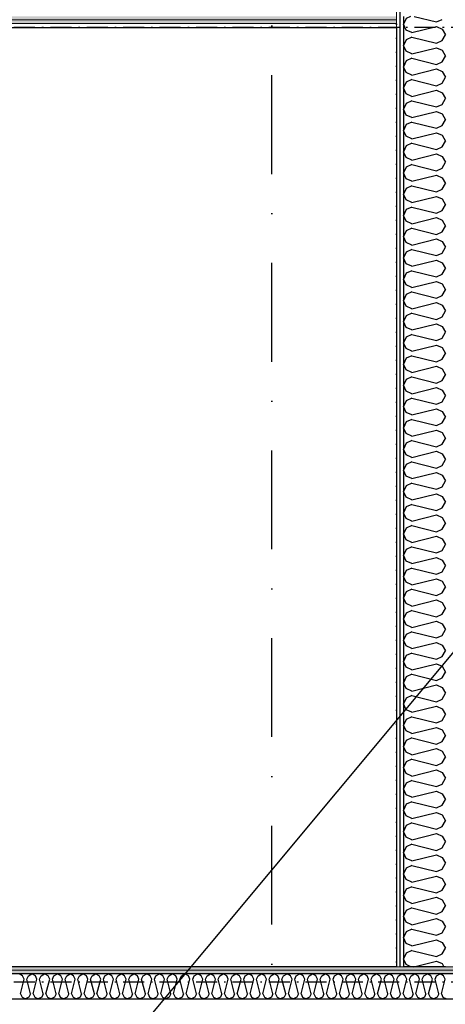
# Model space of a CAD drawing. Header units: millimetres. Extents: x -117798 to 93698, y -182207 to 252400.
# Tile 166 of 222: x -72273 to -70754, y -18601 to -15084. Entities that reach past the tile are written whole.
import ezdxf

# ---------------------------------------------------------------- set-up
doc = ezdxf.new("R2010")
doc.units = ezdxf.units.MM
doc.header["$LTSCALE"] = 0.5
doc.header["$MEASUREMENT"] = 0
for name, pattern in [('Over snittplan', [260, 150, -50, 10, -50]), ('PLINE', [0]), ('Prikk & stiplet', [1340.555525, 705.555534, -352.777767, 0, -282.222223])]:
    doc.linetypes.add(name, pattern=pattern)
for name, color, linetype in [('223- Bjelker', 7, 'Continuous'), ('232- Ikke-bærende yttervegger (Skravur)(Nye konstruksjoner)', 7, 'Continuous'), ('242- Ikke-bærende innervegger (Skravur)(Nye konstruksjoner)', 7, 'Continuous'), ('242- Ikke-bærende innervegger(Nye konstruksjoner)', 7, 'Continuous'), ('256- Faste himlinger og overflatebehandling(Nye konstruksjoner)', 7, 'Continuous'), ('852- Snittmarkør', 7, 'Continuous'), ('BYGG', 7, 'Continuous')]:
    doc.layers.add(name, color=color, linetype=linetype)
doc.layers.add('236- Innvendig kledning og overflate(Nye konstruksjoner)', color=7, linetype='Continuous', lineweight=0)
pattern_1 = [(180, (0, 0), (0, 86.60254), [0, -50]), (180, (-25, -43.3), (0, 86.60254), [0, -50])]
pattern_2 = [(90, (0, 0), (-86.60254, 0), [0, -50]), (90, (-43.3, 25), (-86.60254, 0), [0, -50])]

# ---------------------------------------------------------------- blocks, each defined once
blk = doc.blocks.new('*X33')
at = {"layer": '242- Ikke-bærende innervegger (Skravur)(Nye konstruksjoner)', "linetype": 'PLINE'}
for p, q in [((-72262.3, -18498.9), (-72274.7, -18491.9)), ((-72256.7, -18511.1), (-72262.3, -18498.9)), ((-72247.2, -18511.1), (-72241.6, -18498.9)), ((-72241.6, -18498.9), (-72229.2, -18491.9)), ((-72216.8, -18498.9), (-72229.2, -18491.9)), ((-72211.2, -18511.1), (-72216.8, -18498.9)), ((-72201.7, -18511.1), (-72196.1, -18498.9)), ((-72196.1, -18498.9), (-72183.7, -18491.9)), ((-72171.2, -18498.9), (-72183.7, -18491.9)), ((-72165.7, -18511.1), (-72171.2, -18498.9)), ((-72156.1, -18511.1), (-72150.6, -18498.9)), ((-72150.6, -18498.9), (-72138.1, -18491.9)), ((-72125.7, -18498.9), (-72138.1, -18491.9)), ((-72120.2, -18511.1), (-72125.7, -18498.9)), ((-72110.6, -18511.1), (-72105, -18498.9)), ((-72105, -18498.9), (-72092.6, -18491.9)), ((-72080.2, -18498.9), (-72092.6, -18491.9)), ((-72074.6, -18511.1), (-72080.2, -18498.9)), ((-72065.1, -18511.1), (-72059.5, -18498.9)), ((-72059.5, -18498.9), (-72047.1, -18491.9)), ((-72034.7, -18498.9), (-72047.1, -18491.9)), ((-72029.1, -18511.1), (-72034.7, -18498.9)), ((-72019.5, -18511.1), (-72014, -18498.9)), ((-72014, -18498.9), (-72001.6, -18491.9)), ((-71989.1, -18498.9), (-72001.6, -18491.9)), ((-71983.6, -18511.1), (-71989.1, -18498.9)), ((-71974, -18511.1), (-71968.5, -18498.9)), ((-71968.5, -18498.9), (-71956, -18491.9)), ((-71943.6, -18498.9), (-71956, -18491.9)), ((-71938.1, -18511.1), (-71943.6, -18498.9)), ((-71928.5, -18511.1), (-71922.9, -18498.9)), ((-71922.9, -18498.9), (-71910.5, -18491.9)), ((-71898.1, -18498.9), (-71910.5, -18491.9)), ((-71892.5, -18511.1), (-71898.1, -18498.9)), ((-71883, -18511.1), (-71877.4, -18498.9)), ((-71877.4, -18498.9), (-71865, -18491.9)), ((-71852.5, -18498.9), (-71865, -18491.9)), ((-71847, -18511.1), (-71852.5, -18498.9)), ((-71837.4, -18511.1), (-71831.9, -18498.9)), ((-71831.9, -18498.9), (-71819.5, -18491.9)), ((-71807, -18498.9), (-71819.5, -18491.9)), ((-71801.5, -18511.1), (-71807, -18498.9)), ((-71791.9, -18511.1), (-71786.4, -18498.9)), ((-71786.4, -18498.9), (-71773.9, -18491.9)), ((-71761.5, -18498.9), (-71773.9, -18491.9)), ((-71755.9, -18511.1), (-71761.5, -18498.9)), ((-71746.4, -18511.1), (-71740.8, -18498.9)), ((-71740.8, -18498.9), (-71728.4, -18491.9)), ((-71716, -18498.9), (-71728.4, -18491.9)), ((-71710.4, -18511.1), (-71716, -18498.9)), ((-71700.9, -18511.1), (-71695.3, -18498.9)), ((-71695.3, -18498.9), (-71682.9, -18491.9)), ((-71670.4, -18498.9), (-71682.9, -18491.9)), ((-71664.9, -18511.1), (-71670.4, -18498.9)), ((-71655.3, -18511.1), (-71649.8, -18498.9)), ((-71649.8, -18498.9), (-71637.3, -18491.9)), ((-71624.9, -18498.9), (-71637.3, -18491.9)), ((-71619.4, -18511.1), (-71624.9, -18498.9)), ((-71609.8, -18511.1), (-71604.2, -18498.9)), ((-71604.2, -18498.9), (-71591.8, -18491.9)), ((-71579.4, -18498.9), (-71591.8, -18491.9)), ((-71573.8, -18511.1), (-71579.4, -18498.9)), ((-71564.3, -18511.1), (-71558.7, -18498.9)), ((-71558.7, -18498.9), (-71546.3, -18491.9)), ((-71533.9, -18498.9), (-71546.3, -18491.9)), ((-71528.3, -18511.1), (-71533.9, -18498.9)), ((-71518.7, -18511.1), (-71513.2, -18498.9)), ((-71513.2, -18498.9), (-71500.8, -18491.9)), ((-71488.3, -18498.9), (-71500.8, -18491.9)), ((-71482.8, -18511.1), (-71488.3, -18498.9)), ((-71473.2, -18511.1), (-71467.7, -18498.9)), ((-71467.7, -18498.9), (-71455.2, -18491.9)), ((-71442.8, -18498.9), (-71455.2, -18491.9)), ((-71437.3, -18511.1), (-71442.8, -18498.9)), ((-71427.7, -18511.1), (-71422.1, -18498.9)), ((-71422.1, -18498.9), (-71409.7, -18491.9)), ((-71397.3, -18498.9), (-71409.7, -18491.9)), ((-71391.7, -18511.1), (-71397.3, -18498.9)), ((-71382.2, -18511.1), (-71376.6, -18498.9)), ((-71376.6, -18498.9), (-71364.2, -18491.9)), ((-71351.7, -18498.9), (-71364.2, -18491.9)), ((-71346.2, -18511.1), (-71351.7, -18498.9)), ((-71336.6, -18511.1), (-71331.1, -18498.9)), ((-71331.1, -18498.9), (-71318.6, -18491.9)), ((-71306.2, -18498.9), (-71318.6, -18491.9)), ((-71300.7, -18511.1), (-71306.2, -18498.9)), ((-71291.1, -18511.1), (-71285.6, -18498.9)), ((-71285.6, -18498.9), (-71273.1, -18491.9)), ((-71260.7, -18498.9), (-71273.1, -18491.9)), ((-71255.1, -18511.1), (-71260.7, -18498.9)), ((-71245.6, -18511.1), (-71240, -18498.9)), ((-71240, -18498.9), (-71227.6, -18491.9)), ((-71215.2, -18498.9), (-71227.6, -18491.9)), ((-71209.6, -18511.1), (-71215.2, -18498.9)), ((-71200, -18511.1), (-71194.5, -18498.9)), ((-71194.5, -18498.9), (-71182.1, -18491.9)), ((-71169.6, -18498.9), (-71182.1, -18491.9)), ((-71164.1, -18511.1), (-71169.6, -18498.9)), ((-71154.5, -18511.1), (-71149, -18498.9)), ((-71149, -18498.9), (-71136.5, -18491.9)), ((-71124.1, -18498.9), (-71136.5, -18491.9)), ((-71118.6, -18511.1), (-71124.1, -18498.9)), ((-71109, -18511.1), (-71103.4, -18498.9)), ((-71103.4, -18498.9), (-71091, -18491.9)), ((-71078.6, -18498.9), (-71091, -18491.9)), ((-71073, -18511.1), (-71078.6, -18498.9)), ((-71063.5, -18511.1), (-71057.9, -18498.9)), ((-71057.9, -18498.9), (-71045.5, -18491.9)), ((-71033.1, -18498.9), (-71045.5, -18491.9)), ((-71027.5, -18511.1), (-71033.1, -18498.9)), ((-71017.9, -18511.1), (-71012.4, -18498.9)), ((-71012.4, -18498.9), (-71000, -18491.9)), ((-70987.5, -18498.9), (-71000, -18491.9)), ((-70982, -18511.1), (-70987.5, -18498.9)), ((-70972.4, -18511.1), (-70966.9, -18498.9)), ((-70966.9, -18498.9), (-70954.4, -18491.9)), ((-70942, -18498.9), (-70954.4, -18491.9)), ((-70936.4, -18511.1), (-70942, -18498.9)), ((-70926.9, -18511.1), (-70921.3, -18498.9)), ((-70921.3, -18498.9), (-70908.9, -18491.9)), ((-70896.5, -18498.9), (-70908.9, -18491.9)), ((-70890.9, -18511.1), (-70896.5, -18498.9)), ((-70881.4, -18511.1), (-70875.8, -18498.9)), ((-70875.8, -18498.9), (-70863.4, -18491.9)), ((-70850.9, -18498.9), (-70863.4, -18491.9)), ((-70845.4, -18511.1), (-70850.9, -18498.9)), ((-70835.8, -18511.1), (-70830.3, -18498.9)), ((-70830.3, -18498.9), (-70817.8, -18491.9)), ((-70805.4, -18498.9), (-70817.8, -18491.9)), ((-70799.9, -18511.1), (-70805.4, -18498.9)), ((-70790.3, -18511.1), (-70784.8, -18498.9)), ((-70784.8, -18498.9), (-70772.3, -18491.9)), ((-70759.9, -18498.9), (-70772.3, -18491.9)), ((-70754.3, -18511.1), (-70759.9, -18498.9)), ((-72269.9, -18563.9), (-72256.7, -18511.1)), ((-72234, -18563.9), (-72247.2, -18511.1)), ((-72224.4, -18563.9), (-72211.2, -18511.1)), ((-72188.5, -18563.9), (-72201.7, -18511.1)), ((-72178.9, -18563.9), (-72165.7, -18511.1)), ((-72142.9, -18563.9), (-72156.1, -18511.1)), ((-72133.4, -18563.9), (-72120.2, -18511.1)), ((-72097.4, -18563.9), (-72110.6, -18511.1)), ((-72087.8, -18563.9), (-72074.6, -18511.1)), ((-72051.9, -18563.9), (-72065.1, -18511.1)), ((-72042.3, -18563.9), (-72029.1, -18511.1)), ((-72006.3, -18563.9), (-72019.5, -18511.1)), ((-71996.8, -18563.9), (-71983.6, -18511.1)), ((-71960.8, -18563.9), (-71974, -18511.1)), ((-71951.3, -18563.9), (-71938.1, -18511.1)), ((-71915.3, -18563.9), (-71928.5, -18511.1)), ((-71905.7, -18563.9), (-71892.5, -18511.1)), ((-71869.8, -18563.9), (-71883, -18511.1)), ((-71860.2, -18563.9), (-71847, -18511.1)), ((-71824.2, -18563.9), (-71837.4, -18511.1)), ((-71814.7, -18563.9), (-71801.5, -18511.1)), ((-71778.7, -18563.9), (-71791.9, -18511.1)), ((-71769.1, -18563.9), (-71755.9, -18511.1)), ((-71733.2, -18563.9), (-71746.4, -18511.1)), ((-71723.6, -18563.9), (-71710.4, -18511.1)), ((-71687.7, -18563.9), (-71700.9, -18511.1)), ((-71678.1, -18563.9), (-71664.9, -18511.1)), ((-71642.1, -18563.9), (-71655.3, -18511.1)), ((-71632.6, -18563.9), (-71619.4, -18511.1)), ((-71596.6, -18563.9), (-71609.8, -18511.1)), ((-71587, -18563.9), (-71573.8, -18511.1)), ((-71551.1, -18563.9), (-71564.3, -18511.1)), ((-71541.5, -18563.9), (-71528.3, -18511.1)), ((-71505.5, -18563.9), (-71518.7, -18511.1)), ((-71496, -18563.9), (-71482.8, -18511.1)), ((-71460, -18563.9), (-71473.2, -18511.1)), ((-71450.4, -18563.9), (-71437.3, -18511.1)), ((-71414.5, -18563.9), (-71427.7, -18511.1)), ((-71404.9, -18563.9), (-71391.7, -18511.1)), ((-71369, -18563.9), (-71382.2, -18511.1)), ((-71359.4, -18563.9), (-71346.2, -18511.1)), ((-71323.4, -18563.9), (-71336.6, -18511.1)), ((-71313.9, -18563.9), (-71300.7, -18511.1)), ((-71277.9, -18563.9), (-71291.1, -18511.1)), ((-71268.3, -18563.9), (-71255.1, -18511.1)), ((-71232.4, -18563.9), (-71245.6, -18511.1)), ((-71222.8, -18563.9), (-71209.6, -18511.1)), ((-71186.9, -18563.9), (-71200, -18511.1)), ((-71177.3, -18563.9), (-71164.1, -18511.1)), ((-71141.3, -18563.9), (-71154.5, -18511.1)), ((-71131.8, -18563.9), (-71118.6, -18511.1)), ((-71095.8, -18563.9), (-71109, -18511.1)), ((-71086.2, -18563.9), (-71073, -18511.1)), ((-71050.3, -18563.9), (-71063.5, -18511.1)), ((-71040.7, -18563.9), (-71027.5, -18511.1)), ((-71004.7, -18563.9), (-71017.9, -18511.1)), ((-70995.2, -18563.9), (-70982, -18511.1)), ((-70959.2, -18563.9), (-70972.4, -18511.1)), ((-70949.6, -18563.9), (-70936.4, -18511.1)), ((-70913.7, -18563.9), (-70926.9, -18511.1)), ((-70904.1, -18563.9), (-70890.9, -18511.1)), ((-70868.2, -18563.9), (-70881.4, -18511.1)), ((-70858.6, -18563.9), (-70845.4, -18511.1)), ((-70822.6, -18563.9), (-70835.8, -18511.1)), ((-70813.1, -18563.9), (-70799.9, -18511.1)), ((-70777.1, -18563.9), (-70790.3, -18511.1)), ((-70767.5, -18563.9), (-70754.3, -18511.1)), ((-72269.9, -18563.9), (-72264.4, -18576)), ((-72234, -18563.9), (-72239.5, -18576)), ((-72224.4, -18563.9), (-72218.9, -18576)), ((-72188.5, -18563.9), (-72194, -18576)), ((-72178.9, -18563.9), (-72173.3, -18576)), ((-72142.9, -18563.9), (-72148.5, -18576)), ((-72133.4, -18563.9), (-72127.8, -18576)), ((-72097.4, -18563.9), (-72102.9, -18576)), ((-72087.8, -18563.9), (-72082.3, -18576)), ((-72051.9, -18563.9), (-72057.4, -18576)), ((-72042.3, -18563.9), (-72036.8, -18576)), ((-72006.3, -18563.9), (-72011.9, -18576)), ((-71996.8, -18563.9), (-71991.2, -18576)), ((-71960.8, -18563.9), (-71966.4, -18576)), ((-71951.3, -18563.9), (-71945.7, -18576)), ((-71915.3, -18563.9), (-71920.8, -18576)), ((-71905.7, -18563.9), (-71900.2, -18576)), ((-71869.8, -18563.9), (-71875.3, -18576)), ((-71860.2, -18563.9), (-71854.6, -18576)), ((-71824.2, -18563.9), (-71829.8, -18576)), ((-71814.7, -18563.9), (-71809.1, -18576)), ((-71778.7, -18563.9), (-71784.3, -18576)), ((-71769.1, -18563.9), (-71763.6, -18576)), ((-71733.2, -18563.9), (-71738.7, -18576)), ((-71723.6, -18563.9), (-71718.1, -18576)), ((-71687.7, -18563.9), (-71693.2, -18576)), ((-71678.1, -18563.9), (-71672.5, -18576)), ((-71642.1, -18563.9), (-71647.7, -18576)), ((-71632.6, -18563.9), (-71627, -18576)), ((-71596.6, -18563.9), (-71602.1, -18576)), ((-71587, -18563.9), (-71581.5, -18576)), ((-71551.1, -18563.9), (-71556.6, -18576)), ((-71541.5, -18563.9), (-71536, -18576)), ((-71505.5, -18563.9), (-71511.1, -18576)), ((-71496, -18563.9), (-71490.4, -18576)), ((-71460, -18563.9), (-71465.6, -18576)), ((-71450.4, -18563.9), (-71444.9, -18576)), ((-71414.5, -18563.9), (-71420, -18576)), ((-71404.9, -18563.9), (-71399.4, -18576)), ((-71369, -18563.9), (-71374.5, -18576)), ((-71359.4, -18563.9), (-71353.8, -18576)), ((-71323.4, -18563.9), (-71329, -18576)), ((-71313.9, -18563.9), (-71308.3, -18576)), ((-71277.9, -18563.9), (-71283.5, -18576)), ((-71268.3, -18563.9), (-71262.8, -18576)), ((-71232.4, -18563.9), (-71237.9, -18576)), ((-71222.8, -18563.9), (-71217.3, -18576)), ((-71186.9, -18563.9), (-71192.4, -18576)), ((-71177.3, -18563.9), (-71171.7, -18576)), ((-71141.3, -18563.9), (-71146.9, -18576)), ((-71131.8, -18563.9), (-71126.2, -18576)), ((-71095.8, -18563.9), (-71101.3, -18576)), ((-71086.2, -18563.9), (-71080.7, -18576)), ((-71050.3, -18563.9), (-71055.8, -18576)), ((-71040.7, -18563.9), (-71035.2, -18576)), ((-71004.7, -18563.9), (-71010.3, -18576)), ((-70995.2, -18563.9), (-70989.6, -18576)), ((-70959.2, -18563.9), (-70964.8, -18576)), ((-70949.6, -18563.9), (-70944.1, -18576)), ((-70913.7, -18563.9), (-70919.2, -18576)), ((-70904.1, -18563.9), (-70898.6, -18576)), ((-70868.2, -18563.9), (-70873.7, -18576)), ((-70858.6, -18563.9), (-70853, -18576)), ((-70822.6, -18563.9), (-70828.2, -18576)), ((-70813.1, -18563.9), (-70807.5, -18576)), ((-70777.1, -18563.9), (-70782.7, -18576)), ((-70767.5, -18563.9), (-70762, -18576)), ((-72264.4, -18576), (-72252, -18581.9)), ((-72239.5, -18576), (-72252, -18581.9)), ((-72218.9, -18576), (-72206.4, -18581.9)), ((-72194, -18576), (-72206.4, -18581.9)), ((-72173.3, -18576), (-72160.9, -18581.9)), ((-72148.5, -18576), (-72160.9, -18581.9)), ((-72127.8, -18576), (-72115.4, -18581.9)), ((-72102.9, -18576), (-72115.4, -18581.9)), ((-72082.3, -18576), (-72069.9, -18581.9)), ((-72057.4, -18576), (-72069.9, -18581.9)), ((-72036.8, -18576), (-72024.3, -18581.9)), ((-72011.9, -18576), (-72024.3, -18581.9)), ((-71991.2, -18576), (-71978.8, -18581.9)), ((-71966.4, -18576), (-71978.8, -18581.9)), ((-71945.7, -18576), (-71933.3, -18581.9)), ((-71920.8, -18576), (-71933.3, -18581.9)), ((-71900.2, -18576), (-71887.7, -18581.9)), ((-71875.3, -18576), (-71887.7, -18581.9)), ((-71854.6, -18576), (-71842.2, -18581.9)), ((-71829.8, -18576), (-71842.2, -18581.9)), ((-71809.1, -18576), (-71796.7, -18581.9)), ((-71784.3, -18576), (-71796.7, -18581.9)), ((-71763.6, -18576), (-71751.2, -18581.9)), ((-71738.7, -18576), (-71751.2, -18581.9)), ((-71718.1, -18576), (-71705.6, -18581.9)), ((-71693.2, -18576), (-71705.6, -18581.9)), ((-71672.5, -18576), (-71660.1, -18581.9)), ((-71647.7, -18576), (-71660.1, -18581.9)), ((-71627, -18576), (-71614.6, -18581.9)), ((-71602.1, -18576), (-71614.6, -18581.9)), ((-71581.5, -18576), (-71569.1, -18581.9)), ((-71556.6, -18576), (-71569.1, -18581.9)), ((-71536, -18576), (-71523.5, -18581.9)), ((-71511.1, -18576), (-71523.5, -18581.9)), ((-71490.4, -18576), (-71478, -18581.9)), ((-71465.6, -18576), (-71478, -18581.9)), ((-71444.9, -18576), (-71432.5, -18581.9)), ((-71420, -18576), (-71432.5, -18581.9)), ((-71399.4, -18576), (-71386.9, -18581.9)), ((-71374.5, -18576), (-71386.9, -18581.9)), ((-71353.8, -18576), (-71341.4, -18581.9)), ((-71329, -18576), (-71341.4, -18581.9)), ((-71308.3, -18576), (-71295.9, -18581.9)), ((-71283.5, -18576), (-71295.9, -18581.9)), ((-71262.8, -18576), (-71250.4, -18581.9)), ((-71237.9, -18576), (-71250.4, -18581.9)), ((-71217.3, -18576), (-71204.8, -18581.9)), ((-71192.4, -18576), (-71204.8, -18581.9)), ((-71171.7, -18576), (-71159.3, -18581.9)), ((-71146.9, -18576), (-71159.3, -18581.9)), ((-71126.2, -18576), (-71113.8, -18581.9)), ((-71101.3, -18576), (-71113.8, -18581.9)), ((-71080.7, -18576), (-71068.2, -18581.9)), ((-71055.8, -18576), (-71068.2, -18581.9)), ((-71035.2, -18576), (-71022.7, -18581.9)), ((-71010.3, -18576), (-71022.7, -18581.9)), ((-70989.6, -18576), (-70977.2, -18581.9)), ((-70964.8, -18576), (-70977.2, -18581.9)), ((-70944.1, -18576), (-70931.7, -18581.9)), ((-70919.2, -18576), (-70931.7, -18581.9)), ((-70898.6, -18576), (-70886.1, -18581.9)), ((-70873.7, -18576), (-70886.1, -18581.9)), ((-70853, -18576), (-70840.6, -18581.9)), ((-70828.2, -18576), (-70840.6, -18581.9)), ((-70807.5, -18576), (-70795.1, -18581.9)), ((-70782.7, -18576), (-70795.1, -18581.9)), ((-70762, -18576), (-70749.6, -18581.9))]:
    blk.add_line(p, q, dxfattribs=at)
blk = doc.blocks.new('*X428')
at = {"layer": '242- Ikke-bærende innervegger (Skravur)(Nye konstruksjoner)', "linetype": 'PLINE'}
for p, q in [((-70893.4, -15079.2), (-70903.2, -15099.9)), ((-70877.4, -15071.9), (-70893.4, -15079.2)), ((-70865.1, -15071.9), (-70785, -15091.9)), ((-70785, -15091.9), (-70765.3, -15083)), ((-70893.4, -15120.6), (-70903.2, -15099.9)), ((-70873, -15129.9), (-70893.4, -15120.6)), ((-70873, -15129.9), (-70785, -15107.9)), ((-70785, -15107.9), (-70764.7, -15117.1)), ((-70764.7, -15117.1), (-70753.2, -15137.9)), ((-70893.4, -15155.1), (-70903.2, -15175.8)), ((-70873, -15145.8), (-70893.4, -15155.1)), ((-70873, -15145.8), (-70785, -15167.8)), ((-70785, -15167.8), (-70764.7, -15158.6)), ((-70764.7, -15158.6), (-70753.2, -15137.9)), ((-70893.4, -15196.5), (-70903.2, -15175.8)), ((-70873, -15205.8), (-70785, -15183.8)), ((-70785, -15183.8), (-70764.7, -15193)), ((-70764.7, -15193), (-70753.2, -15213.7)), ((-70873, -15205.8), (-70893.4, -15196.5)), ((-70873, -15221.7), (-70893.4, -15231)), ((-70873, -15221.7), (-70785, -15243.7)), ((-70764.7, -15234.5), (-70753.2, -15213.7)), ((-70893.4, -15231), (-70903.2, -15251.7)), ((-70893.4, -15272.4), (-70903.2, -15251.7)), ((-70873, -15281.6), (-70785, -15259.6)), ((-70785, -15243.7), (-70764.7, -15234.5)), ((-70785, -15259.6), (-70764.7, -15268.9)), ((-70873, -15281.6), (-70893.4, -15272.4)), ((-70873, -15297.6), (-70893.4, -15306.8)), ((-70873, -15297.6), (-70785, -15319.6)), ((-70764.7, -15268.9), (-70753.2, -15289.6)), ((-70764.7, -15310.3), (-70753.2, -15289.6)), ((-70893.4, -15306.8), (-70903.2, -15327.6)), ((-70893.4, -15348.3), (-70903.2, -15327.6)), ((-70873, -15357.5), (-70785, -15335.5)), ((-70785, -15319.6), (-70764.7, -15310.3)), ((-70785, -15335.5), (-70764.7, -15344.8)), ((-70873, -15357.5), (-70893.4, -15348.3)), ((-70764.7, -15344.8), (-70753.2, -15365.5)), ((-70764.7, -15386.2), (-70753.2, -15365.5)), ((-70893.4, -15382.7), (-70903.2, -15403.4)), ((-70893.4, -15424.2), (-70903.2, -15403.4)), ((-70873, -15373.5), (-70893.4, -15382.7)), ((-70873, -15373.5), (-70785, -15395.5)), ((-70785, -15395.5), (-70764.7, -15386.2)), ((-70873, -15433.4), (-70893.4, -15424.2)), ((-70873, -15433.4), (-70785, -15411.4)), ((-70785, -15411.4), (-70764.7, -15420.6)), ((-70764.7, -15420.6), (-70753.2, -15441.4)), ((-70764.7, -15462.1), (-70753.2, -15441.4)), ((-70893.4, -15458.6), (-70903.2, -15479.3)), ((-70873, -15449.3), (-70893.4, -15458.6)), ((-70873, -15449.3), (-70785, -15471.3)), ((-70785, -15471.3), (-70764.7, -15462.1)), ((-70893.4, -15500), (-70903.2, -15479.3)), ((-70873, -15509.3), (-70893.4, -15500)), ((-70873, -15509.3), (-70785, -15487.3)), ((-70785, -15487.3), (-70764.7, -15496.5)), ((-70764.7, -15496.5), (-70753.2, -15517.3)), ((-70893.4, -15534.5), (-70903.2, -15555.2)), ((-70873, -15525.2), (-70893.4, -15534.5)), ((-70873, -15525.2), (-70785, -15547.2)), ((-70785, -15547.2), (-70764.7, -15538)), ((-70764.7, -15538), (-70753.2, -15517.3)), ((-70893.4, -15575.9), (-70903.2, -15555.2)), ((-70873, -15585.2), (-70893.4, -15575.9)), ((-70873, -15585.2), (-70785, -15563.2)), ((-70785, -15563.2), (-70764.7, -15572.4)), ((-70764.7, -15572.4), (-70753.2, -15593.1)), ((-70893.4, -15610.3), (-70903.2, -15631.1)), ((-70873, -15601.1), (-70893.4, -15610.3)), ((-70873, -15601.1), (-70785, -15623.1)), ((-70785, -15623.1), (-70764.7, -15613.9)), ((-70764.7, -15613.9), (-70753.2, -15593.1)), ((-70893.4, -15651.8), (-70903.2, -15631.1)), ((-70873, -15661), (-70893.4, -15651.8)), ((-70873, -15661), (-70785, -15639)), ((-70785, -15639), (-70764.7, -15648.3)), ((-70764.7, -15648.3), (-70753.2, -15669)), ((-70893.4, -15686.2), (-70903.2, -15706.9)), ((-70873, -15677), (-70893.4, -15686.2)), ((-70873, -15677), (-70785, -15699)), ((-70764.7, -15689.7), (-70753.2, -15669)), ((-70893.4, -15727.7), (-70903.2, -15706.9)), ((-70873, -15736.9), (-70785, -15714.9)), ((-70785, -15699), (-70764.7, -15689.7)), ((-70785, -15714.9), (-70764.7, -15724.2)), ((-70873, -15736.9), (-70893.4, -15727.7)), ((-70873, -15752.9), (-70893.4, -15762.1)), ((-70873, -15752.9), (-70785, -15774.9)), ((-70764.7, -15724.2), (-70753.2, -15744.9)), ((-70764.7, -15765.6), (-70753.2, -15744.9)), ((-70893.4, -15762.1), (-70903.2, -15782.8)), ((-70893.4, -15803.5), (-70903.2, -15782.8)), ((-70873, -15812.8), (-70785, -15790.8)), ((-70785, -15774.9), (-70764.7, -15765.6)), ((-70785, -15790.8), (-70764.7, -15800)), ((-70873, -15812.8), (-70893.4, -15803.5)), ((-70764.7, -15800), (-70753.2, -15820.8)), ((-70764.7, -15841.5), (-70753.2, -15820.8)), ((-70893.4, -15838), (-70903.2, -15858.7)), ((-70893.4, -15879.4), (-70903.2, -15858.7)), ((-70873, -15828.7), (-70893.4, -15838)), ((-70873, -15828.7), (-70785, -15850.7)), ((-70785, -15850.7), (-70764.7, -15841.5)), ((-70873, -15888.7), (-70893.4, -15879.4)), ((-70873, -15888.7), (-70785, -15866.7)), ((-70785, -15866.7), (-70764.7, -15875.9)), ((-70764.7, -15875.9), (-70753.2, -15896.6)), ((-70764.7, -15917.4), (-70753.2, -15896.6)), ((-70893.4, -15913.9), (-70903.2, -15934.6)), ((-70873, -15904.6), (-70893.4, -15913.9)), ((-70873, -15904.6), (-70785, -15926.6)), ((-70785, -15926.6), (-70764.7, -15917.4)), ((-70893.4, -15955.3), (-70903.2, -15934.6)), ((-70873, -15964.6), (-70893.4, -15955.3)), ((-70873, -15964.6), (-70785, -15942.6)), ((-70785, -15942.6), (-70764.7, -15951.8)), ((-70764.7, -15951.8), (-70753.2, -15972.5)), ((-70893.4, -15989.7), (-70903.2, -16010.5)), ((-70873, -15980.5), (-70893.4, -15989.7)), ((-70873, -15980.5), (-70785, -16002.5)), ((-70785, -16002.5), (-70764.7, -15993.2)), ((-70764.7, -15993.2), (-70753.2, -15972.5)), ((-70893.4, -16031.2), (-70903.2, -16010.5)), ((-70873, -16040.4), (-70893.4, -16031.2)), ((-70873, -16040.4), (-70785, -16018.4)), ((-70785, -16018.4), (-70764.7, -16027.7)), ((-70764.7, -16027.7), (-70753.2, -16048.4)), ((-70893.4, -16065.6), (-70903.2, -16086.3)), ((-70873, -16056.4), (-70893.4, -16065.6)), ((-70873, -16056.4), (-70785, -16078.4)), ((-70785, -16078.4), (-70764.7, -16069.1)), ((-70764.7, -16069.1), (-70753.2, -16048.4)), ((-70893.4, -16107.1), (-70903.2, -16086.3)), ((-70873, -16116.3), (-70893.4, -16107.1)), ((-70873, -16116.3), (-70785, -16094.3)), ((-70785, -16094.3), (-70764.7, -16103.6)), ((-70764.7, -16103.6), (-70753.2, -16124.3)), ((-70893.4, -16141.5), (-70903.2, -16162.2)), ((-70873, -16132.3), (-70893.4, -16141.5)), ((-70873, -16132.3), (-70785, -16154.3)), ((-70785, -16154.3), (-70764.7, -16145)), ((-70764.7, -16145), (-70753.2, -16124.3)), ((-70893.4, -16182.9), (-70903.2, -16162.2)), ((-70873, -16192.2), (-70785, -16170.2)), ((-70785, -16170.2), (-70764.7, -16179.4)), ((-70764.7, -16179.4), (-70753.2, -16200.2)), ((-70873, -16192.2), (-70893.4, -16182.9)), ((-70873, -16208.1), (-70893.4, -16217.4)), ((-70873, -16208.1), (-70785, -16230.1)), ((-70764.7, -16220.9), (-70753.2, -16200.2)), ((-70893.4, -16217.4), (-70903.2, -16238.1)), ((-70893.4, -16258.8), (-70903.2, -16238.1)), ((-70873, -16268.1), (-70785, -16246.1)), ((-70785, -16230.1), (-70764.7, -16220.9)), ((-70785, -16246.1), (-70764.7, -16255.3)), ((-70873, -16268.1), (-70893.4, -16258.8)), ((-70873, -16284), (-70893.4, -16293.3)), ((-70873, -16284), (-70785, -16306)), ((-70764.7, -16255.3), (-70753.2, -16276)), ((-70764.7, -16296.8), (-70753.2, -16276)), ((-70893.4, -16293.3), (-70903.2, -16314)), ((-70893.4, -16334.7), (-70903.2, -16314)), ((-70785, -16306), (-70764.7, -16296.8)), ((-70873, -16343.9), (-70893.4, -16334.7)), ((-70873, -16343.9), (-70785, -16322)), ((-70785, -16322), (-70764.7, -16331.2)), ((-70764.7, -16331.2), (-70753.2, -16351.9)), ((-70764.7, -16372.6), (-70753.2, -16351.9)), ((-70893.4, -16369.1), (-70903.2, -16389.9)), ((-70893.4, -16410.6), (-70903.2, -16389.9)), ((-70873, -16359.9), (-70893.4, -16369.1)), ((-70873, -16359.9), (-70785, -16381.9)), ((-70785, -16381.9), (-70764.7, -16372.6)), ((-70873, -16419.8), (-70893.4, -16410.6)), ((-70873, -16419.8), (-70785, -16397.8)), ((-70785, -16397.8), (-70764.7, -16407.1)), ((-70764.7, -16407.1), (-70753.2, -16427.8)), ((-70893.4, -16445), (-70903.2, -16465.7)), ((-70873, -16435.8), (-70893.4, -16445)), ((-70873, -16435.8), (-70785, -16457.8)), ((-70785, -16457.8), (-70764.7, -16448.5)), ((-70764.7, -16448.5), (-70753.2, -16427.8)), ((-70893.4, -16486.5), (-70903.2, -16465.7)), ((-70873, -16495.7), (-70893.4, -16486.5)), ((-70873, -16495.7), (-70785, -16473.7)), ((-70785, -16473.7), (-70764.7, -16483)), ((-70764.7, -16483), (-70753.2, -16503.7)), ((-70893.4, -16520.9), (-70903.2, -16541.6)), ((-70873, -16511.6), (-70893.4, -16520.9)), ((-70873, -16511.6), (-70785, -16533.6)), ((-70785, -16533.6), (-70764.7, -16524.4)), ((-70764.7, -16524.4), (-70753.2, -16503.7)), ((-70893.4, -16562.3), (-70903.2, -16541.6)), ((-70873, -16571.6), (-70893.4, -16562.3)), ((-70873, -16571.6), (-70785, -16549.6)), ((-70785, -16549.6), (-70764.7, -16558.8)), ((-70764.7, -16558.8), (-70753.2, -16579.6)), ((-70893.4, -16596.8), (-70903.2, -16617.5)), ((-70873, -16587.5), (-70893.4, -16596.8)), ((-70873, -16587.5), (-70785, -16609.5)), ((-70785, -16609.5), (-70764.7, -16600.3)), ((-70764.7, -16600.3), (-70753.2, -16579.6)), ((-70893.4, -16638.2), (-70903.2, -16617.5)), ((-70873, -16647.5), (-70785, -16625.5)), ((-70785, -16625.5), (-70764.7, -16634.7)), ((-70764.7, -16634.7), (-70753.2, -16655.4)), ((-70893.4, -16672.7), (-70903.2, -16693.4)), ((-70873, -16647.5), (-70893.4, -16638.2)), ((-70873, -16663.4), (-70893.4, -16672.7)), ((-70873, -16663.4), (-70785, -16685.4)), ((-70764.7, -16676.2), (-70753.2, -16655.4)), ((-70893.4, -16714.1), (-70903.2, -16693.4)), ((-70873, -16723.3), (-70785, -16701.3)), ((-70785, -16685.4), (-70764.7, -16676.2)), ((-70785, -16701.3), (-70764.7, -16710.6)), ((-70873, -16723.3), (-70893.4, -16714.1)), ((-70873, -16739.3), (-70893.4, -16748.5)), ((-70873, -16739.3), (-70785, -16761.3)), ((-70764.7, -16710.6), (-70753.2, -16731.3)), ((-70764.7, -16752), (-70753.2, -16731.3)), ((-70893.4, -16748.5), (-70903.2, -16769.3)), ((-70893.4, -16790), (-70903.2, -16769.3)), ((-70873, -16799.2), (-70785, -16777.2)), ((-70785, -16761.3), (-70764.7, -16752)), ((-70785, -16777.2), (-70764.7, -16786.5)), ((-70873, -16799.2), (-70893.4, -16790)), ((-70764.7, -16786.5), (-70753.2, -16807.2)), ((-70764.7, -16827.9), (-70753.2, -16807.2)), ((-70893.4, -16824.4), (-70903.2, -16845.1)), ((-70893.4, -16865.9), (-70903.2, -16845.1)), ((-70873, -16815.2), (-70893.4, -16824.4)), ((-70873, -16815.2), (-70785, -16837.2)), ((-70785, -16837.2), (-70764.7, -16827.9)), ((-70873, -16875.1), (-70893.4, -16865.9)), ((-70873, -16875.1), (-70785, -16853.1)), ((-70785, -16853.1), (-70764.7, -16862.4)), ((-70764.7, -16862.4), (-70753.2, -16883.1)), ((-70764.7, -16903.8), (-70753.2, -16883.1)), ((-70893.4, -16900.3), (-70903.2, -16921)), ((-70873, -16891), (-70893.4, -16900.3)), ((-70873, -16891), (-70785, -16913)), ((-70785, -16913), (-70764.7, -16903.8)), ((-70893.4, -16941.7), (-70903.2, -16921)), ((-70873, -16951), (-70893.4, -16941.7)), ((-70873, -16951), (-70785, -16929)), ((-70785, -16929), (-70764.7, -16938.2)), ((-70764.7, -16938.2), (-70753.2, -16959)), ((-70893.4, -16976.2), (-70903.2, -16996.9)), ((-70873, -16966.9), (-70893.4, -16976.2)), ((-70873, -16966.9), (-70785, -16988.9)), ((-70785, -16988.9), (-70764.7, -16979.7)), ((-70764.7, -16979.7), (-70753.2, -16959)), ((-70893.4, -17017.6), (-70903.2, -16996.9)), ((-70873, -17026.9), (-70893.4, -17017.6)), ((-70873, -17026.9), (-70785, -17004.9)), ((-70785, -17004.9), (-70764.7, -17014.1)), ((-70764.7, -17014.1), (-70753.2, -17034.8)), ((-70893.4, -17052), (-70903.2, -17072.8)), ((-70873, -17042.8), (-70893.4, -17052)), ((-70873, -17042.8), (-70785, -17064.8)), ((-70785, -17064.8), (-70764.7, -17055.6)), ((-70764.7, -17055.6), (-70753.2, -17034.8)), ((-70893.4, -17093.5), (-70903.2, -17072.8)), ((-70873, -17102.7), (-70893.4, -17093.5)), ((-70873, -17102.7), (-70785, -17080.7)), ((-70785, -17080.7), (-70764.7, -17090)), ((-70764.7, -17090), (-70753.2, -17110.7)), ((-70893.4, -17127.9), (-70903.2, -17148.6)), ((-70873, -17118.7), (-70893.4, -17127.9)), ((-70873, -17118.7), (-70785, -17140.7)), ((-70764.7, -17131.4), (-70753.2, -17110.7)), ((-70893.4, -17169.4), (-70903.2, -17148.6)), ((-70873, -17178.6), (-70785, -17156.6)), ((-70785, -17140.7), (-70764.7, -17131.4)), ((-70785, -17156.6), (-70764.7, -17165.9)), ((-70873, -17178.6), (-70893.4, -17169.4)), ((-70873, -17194.6), (-70893.4, -17203.8)), ((-70873, -17194.6), (-70785, -17216.6)), ((-70764.7, -17165.9), (-70753.2, -17186.6)), ((-70764.7, -17207.3), (-70753.2, -17186.6)), ((-70893.4, -17203.8), (-70903.2, -17224.5)), ((-70893.4, -17245.2), (-70903.2, -17224.5)), ((-70873, -17254.5), (-70785, -17232.5)), ((-70785, -17216.6), (-70764.7, -17207.3)), ((-70785, -17232.5), (-70764.7, -17241.7)), ((-70873, -17254.5), (-70893.4, -17245.2)), ((-70873, -17270.4), (-70893.4, -17279.7)), ((-70873, -17270.4), (-70785, -17292.4)), ((-70764.7, -17241.7), (-70753.2, -17262.5)), ((-70764.7, -17283.2), (-70753.2, -17262.5)), ((-70893.4, -17279.7), (-70903.2, -17300.4)), ((-70893.4, -17321.1), (-70903.2, -17300.4)), ((-70785, -17292.4), (-70764.7, -17283.2)), ((-70873, -17330.4), (-70893.4, -17321.1)), ((-70873, -17330.4), (-70785, -17308.4)), ((-70785, -17308.4), (-70764.7, -17317.6)), ((-70764.7, -17317.6), (-70753.2, -17338.3)), ((-70764.7, -17359.1), (-70753.2, -17338.3)), ((-70893.4, -17355.6), (-70903.2, -17376.3)), ((-70893.4, -17397), (-70903.2, -17376.3)), ((-70873, -17346.3), (-70893.4, -17355.6)), ((-70873, -17346.3), (-70785, -17368.3)), ((-70785, -17368.3), (-70764.7, -17359.1)), ((-70873, -17406.3), (-70893.4, -17397)), ((-70873, -17406.3), (-70785, -17384.3)), ((-70785, -17384.3), (-70764.7, -17393.5)), ((-70764.7, -17393.5), (-70753.2, -17414.2)), ((-70893.4, -17431.4), (-70903.2, -17452.2)), ((-70873, -17422.2), (-70893.4, -17431.4)), ((-70873, -17422.2), (-70785, -17444.2)), ((-70785, -17444.2), (-70764.7, -17434.9)), ((-70764.7, -17434.9), (-70753.2, -17414.2)), ((-70893.4, -17472.9), (-70903.2, -17452.2)), ((-70873, -17482.1), (-70893.4, -17472.9)), ((-70873, -17482.1), (-70785, -17460.1)), ((-70785, -17460.1), (-70764.7, -17469.4)), ((-70764.7, -17469.4), (-70753.2, -17490.1)), ((-70893.4, -17507.3), (-70903.2, -17528)), ((-70873, -17498.1), (-70893.4, -17507.3)), ((-70873, -17498.1), (-70785, -17520.1)), ((-70785, -17520.1), (-70764.7, -17510.8)), ((-70764.7, -17510.8), (-70753.2, -17490.1)), ((-70893.4, -17548.8), (-70903.2, -17528)), ((-70873, -17558), (-70893.4, -17548.8)), ((-70873, -17558), (-70785, -17536)), ((-70785, -17536), (-70764.7, -17545.3)), ((-70764.7, -17545.3), (-70753.2, -17566)), ((-70893.4, -17583.2), (-70903.2, -17603.9)), ((-70873, -17574), (-70893.4, -17583.2)), ((-70873, -17574), (-70785, -17596)), ((-70785, -17596), (-70764.7, -17586.7)), ((-70764.7, -17586.7), (-70753.2, -17566)), ((-70893.4, -17624.6), (-70903.2, -17603.9)), ((-70873, -17633.9), (-70785, -17611.9)), ((-70785, -17611.9), (-70764.7, -17621.1)), ((-70764.7, -17621.1), (-70753.2, -17641.9)), ((-70873, -17633.9), (-70893.4, -17624.6)), ((-70873, -17649.8), (-70893.4, -17659.1)), ((-70873, -17649.8), (-70785, -17671.8)), ((-70764.7, -17662.6), (-70753.2, -17641.9)), ((-70893.4, -17659.1), (-70903.2, -17679.8)), ((-70893.4, -17700.5), (-70903.2, -17679.8)), ((-70873, -17709.8), (-70785, -17687.8)), ((-70785, -17671.8), (-70764.7, -17662.6)), ((-70785, -17687.8), (-70764.7, -17697)), ((-70873, -17709.8), (-70893.4, -17700.5)), ((-70873, -17725.7), (-70893.4, -17735)), ((-70873, -17725.7), (-70785, -17747.7)), ((-70764.7, -17697), (-70753.2, -17717.7)), ((-70764.7, -17738.5), (-70753.2, -17717.7)), ((-70893.4, -17735), (-70903.2, -17755.7)), ((-70893.4, -17776.4), (-70903.2, -17755.7)), ((-70785, -17747.7), (-70764.7, -17738.5)), ((-70873, -17785.6), (-70893.4, -17776.4)), ((-70873, -17785.6), (-70785, -17763.7)), ((-70785, -17763.7), (-70764.7, -17772.9)), ((-70764.7, -17772.9), (-70753.2, -17793.6)), ((-70764.7, -17814.3), (-70753.2, -17793.6)), ((-70893.4, -17810.8), (-70903.2, -17831.6)), ((-70893.4, -17852.3), (-70903.2, -17831.6)), ((-70873, -17801.6), (-70893.4, -17810.8)), ((-70873, -17801.6), (-70785, -17823.6)), ((-70785, -17823.6), (-70764.7, -17814.3)), ((-70873, -17861.5), (-70893.4, -17852.3)), ((-70873, -17861.5), (-70785, -17839.5)), ((-70785, -17839.5), (-70764.7, -17848.8)), ((-70764.7, -17848.8), (-70753.2, -17869.5)), ((-70893.4, -17886.7), (-70903.2, -17907.4)), ((-70873, -17877.5), (-70893.4, -17886.7)), ((-70873, -17877.5), (-70785, -17899.5)), ((-70785, -17899.5), (-70764.7, -17890.2)), ((-70764.7, -17890.2), (-70753.2, -17869.5)), ((-70893.4, -17928.2), (-70903.2, -17907.4)), ((-70873, -17937.4), (-70893.4, -17928.2)), ((-70873, -17937.4), (-70785, -17915.4)), ((-70785, -17915.4), (-70764.7, -17924.7)), ((-70764.7, -17924.7), (-70753.2, -17945.4)), ((-70893.4, -17962.6), (-70903.2, -17983.3)), ((-70873, -17953.3), (-70893.4, -17962.6)), ((-70873, -17953.3), (-70785, -17975.3)), ((-70785, -17975.3), (-70764.7, -17966.1)), ((-70764.7, -17966.1), (-70753.2, -17945.4)), ((-70893.4, -18004), (-70903.2, -17983.3)), ((-70873, -18013.3), (-70893.4, -18004)), ((-70873, -18013.3), (-70785, -17991.3)), ((-70785, -17991.3), (-70764.7, -18000.5)), ((-70764.7, -18000.5), (-70753.2, -18021.3)), ((-70893.4, -18038.5), (-70903.2, -18059.2)), ((-70873, -18029.2), (-70893.4, -18038.5)), ((-70873, -18029.2), (-70785, -18051.2)), ((-70785, -18051.2), (-70764.7, -18042)), ((-70764.7, -18042), (-70753.2, -18021.3)), ((-70893.4, -18079.9), (-70903.2, -18059.2)), ((-70873, -18089.2), (-70785, -18067.2)), ((-70785, -18067.2), (-70764.7, -18076.4)), ((-70764.7, -18076.4), (-70753.2, -18097.1)), ((-70893.4, -18114.4), (-70903.2, -18135.1)), ((-70873, -18089.2), (-70893.4, -18079.9)), ((-70873, -18105.1), (-70893.4, -18114.4)), ((-70873, -18105.1), (-70785, -18127.1)), ((-70764.7, -18117.9), (-70753.2, -18097.1)), ((-70893.4, -18155.8), (-70903.2, -18135.1)), ((-70873, -18165), (-70785, -18143)), ((-70785, -18127.1), (-70764.7, -18117.9)), ((-70785, -18143), (-70764.7, -18152.3)), ((-70873, -18165), (-70893.4, -18155.8)), ((-70873, -18181), (-70893.4, -18190.2)), ((-70873, -18181), (-70785, -18203)), ((-70764.7, -18152.3), (-70753.2, -18173)), ((-70764.7, -18193.7), (-70753.2, -18173)), ((-70893.4, -18190.2), (-70903.2, -18211)), ((-70893.4, -18231.7), (-70903.2, -18211)), ((-70873, -18240.9), (-70785, -18218.9)), ((-70785, -18203), (-70764.7, -18193.7)), ((-70785, -18218.9), (-70764.7, -18228.2)), ((-70873, -18240.9), (-70893.4, -18231.7)), ((-70764.7, -18228.2), (-70753.2, -18248.9)), ((-70764.7, -18269.6), (-70753.2, -18248.9)), ((-70893.4, -18266.1), (-70903.2, -18286.8)), ((-70893.4, -18307.6), (-70903.2, -18286.8)), ((-70873, -18256.9), (-70893.4, -18266.1)), ((-70873, -18256.9), (-70785, -18278.9)), ((-70785, -18278.9), (-70764.7, -18269.6)), ((-70873, -18316.8), (-70893.4, -18307.6)), ((-70873, -18316.8), (-70785, -18294.8)), ((-70785, -18294.8), (-70764.7, -18304.1)), ((-70764.7, -18304.1), (-70753.2, -18324.8)), ((-70764.7, -18345.5), (-70753.2, -18324.8)), ((-70893.4, -18342), (-70903.2, -18362.7)), ((-70873, -18332.7), (-70893.4, -18342)), ((-70873, -18332.7), (-70785, -18354.7)), ((-70785, -18354.7), (-70764.7, -18345.5)), ((-70893.4, -18383.4), (-70903.2, -18362.7)), ((-70873, -18392.7), (-70893.4, -18383.4)), ((-70873, -18392.7), (-70785, -18370.7)), ((-70785, -18370.7), (-70764.7, -18379.9)), ((-70764.7, -18379.9), (-70753.2, -18400.7)), ((-70893.4, -18417.9), (-70903.2, -18438.6)), ((-70873, -18408.6), (-70893.4, -18417.9)), ((-70873, -18408.6), (-70785, -18430.6)), ((-70785, -18430.6), (-70764.7, -18421.4)), ((-70764.7, -18421.4), (-70753.2, -18400.7)), ((-70893.4, -18459.3), (-70903.2, -18438.6)), ((-70876.6, -18466.9), (-70893.4, -18459.3)), ((-70866.5, -18466.9), (-70785, -18446.6)), ((-70785, -18446.6), (-70764.7, -18455.8)), ((-70764.7, -18455.8), (-70758.5, -18466.9))]:
    blk.add_line(p, q, dxfattribs=at)

msp = doc.modelspace()

# ---------------------------------------------------------------- hatches: boundary and pattern name
at = {"layer": '232- Ikke-bærende yttervegger (Skravur)(Nye konstruksjoner)', "linetype": 'Continuous'}
h = msp.add_hatch(dxfattribs=at)
h.set_pattern_fill('Gips', color=256, style=0, pattern_type=2)
h.set_pattern_definition(pattern_1)
h.paths.add_polyline_path([(-77578.2, -15084.4), (-70928.2, -15084.4), (-70928.2, -15071.9), (-77578.2, -15071.9)])
h = msp.add_hatch(dxfattribs=at)
h.set_pattern_fill('Gips', color=256, style=0, pattern_type=2)
h.set_pattern_definition(pattern_1)
h.paths.add_polyline_path([(-77578.2, -15096.9), (-70928.2, -15096.9), (-70928.2, -15084.4), (-77578.2, -15084.4)])
at = {"layer": '242- Ikke-bærende innervegger (Skravur)(Nye konstruksjoner)', "linetype": 'Continuous'}
h = msp.add_hatch(dxfattribs=at)
h.set_pattern_fill('Gips', color=256, style=0, pattern_type=2)
h.set_pattern_definition(pattern_2)
h.paths.add_polyline_path([(-70928.2, -15021.9), (-70928.2, -18466.9), (-70915.7, -18466.9), (-70915.7, -15026.6)])
h = msp.add_hatch(dxfattribs=at)
h.set_pattern_fill('Gips', color=256, style=0, pattern_type=2)
h.set_pattern_definition(pattern_2)
h.paths.add_polyline_path([(-70915.7, -15026.6), (-70915.7, -18466.9), (-70903.2, -18466.9), (-70903.2, -15031.3)])
h = msp.add_hatch(dxfattribs=at)
h.set_pattern_fill('Gips', color=256, style=0, pattern_type=2)
h.set_pattern_definition(pattern_1)
h.paths.add_polyline_path([(-68773.2, -18466.9), (-77668.2, -18466.9), (-77668.2, -18479.4), (-68773.2, -18479.4)])
h = msp.add_hatch(dxfattribs=at)
h.set_pattern_fill('Gips', color=256, style=0, pattern_type=2)
h.set_pattern_definition(pattern_1)
h.paths.add_polyline_path([(-68773.2, -18479.4), (-77668.2, -18479.4), (-77668.2, -18491.9), (-68773.2, -18491.9)])

# ---------------------------------------------------------------- linework, layer by layer
at = {"layer": '223- Bjelker', "linetype": 'Over snittplan'}
for p, q in [((-64288.2, -15111.9), (-77768.2, -15111.9)), ((-64288.2, -18521.9), (-77768.2, -18521.9))]:
    msp.add_line(p, q, dxfattribs=at)
at = {"layer": '236- Innvendig kledning og overflate(Nye konstruksjoner)', "linetype": 'PLINE'}
for p, q in [((-77578.2, -15084.4), (-70928.2, -15084.4)), ((-68773.2, -18479.4), (-77668.2, -18479.4))]:
    msp.add_line(p, q, dxfattribs=at)
at = {"layer": '236- Innvendig kledning og overflate(Nye konstruksjoner)', "linetype": 'PLINE', "flags": 128}
for points in [[(-70928.2, -15021.9), (-70928.2, -18466.9)], [(-70928.2, -15071.9), (-70928.2, -15084.4)], [(-70928.2, -15084.4), (-70928.2, -15096.9)], [(-77578.2, -15096.9), (-70928.2, -15096.9)], [(-68773.2, -18466.9), (-77668.2, -18466.9)], [(-70915.7, -18466.9), (-70928.2, -18466.9)], [(-70903.2, -18466.9), (-70915.7, -18466.9)]]:
    msp.add_lwpolyline(points, dxfattribs=at)
at = {"layer": '242- Ikke-bærende innervegger(Nye konstruksjoner)', "linetype": 'PLINE'}
for p, q in [((-70915.7, -15026.6), (-70915.7, -18466.9)), ((-70903.2, -15071.9), (-70903.2, -18466.9)), ((-68773.2, -18491.9), (-77668.2, -18491.9))]:
    msp.add_line(p, q, dxfattribs=at)
at = {"layer": '242- Ikke-bærende innervegger(Nye konstruksjoner)', "linetype": 'PLINE', "flags": 128}
for points in [[(-70753.2, -18466.9), (-70903.2, -18466.9)], [(-77668.2, -18581.9), (-68773.2, -18581.9)]]:
    msp.add_lwpolyline(points, dxfattribs=at)
at = {"layer": '256- Faste himlinger og overflatebehandling(Nye konstruksjoner)', "linetype": 'PLINE', "flags": 128}
for points in [[(-77603.7, -15111.9), (-70928.2, -15111.9)], [(-70928.2, -15111.9), (-70928.2, -18466.9)], [(-70928.2, -18466.9), (-77603.7, -18466.9)]]:
    msp.add_lwpolyline(points, dxfattribs=at)
at = {"layer": '852- Snittmarkør', "linetype": 'Prikk & stiplet'}
msp.add_line((-71373.2, -49153.9), (-71373.2, 6068), dxfattribs=at)
at = {"layer": 'BYGG', "linetype": 'PLINE'}
msp.add_line((-77663.2, -25669.4), (-68913.2, -15169.4), dxfattribs=at)

# ---------------------------------------------------------------- block references
at = {"layer": '242- Ikke-bærende innervegger(Nye konstruksjoner)'}
for name in ['*X428', '*X33']:
    msp.add_blockref(name, (0, 0), dxfattribs=at)

doc.saveas('drawing.dxf')
